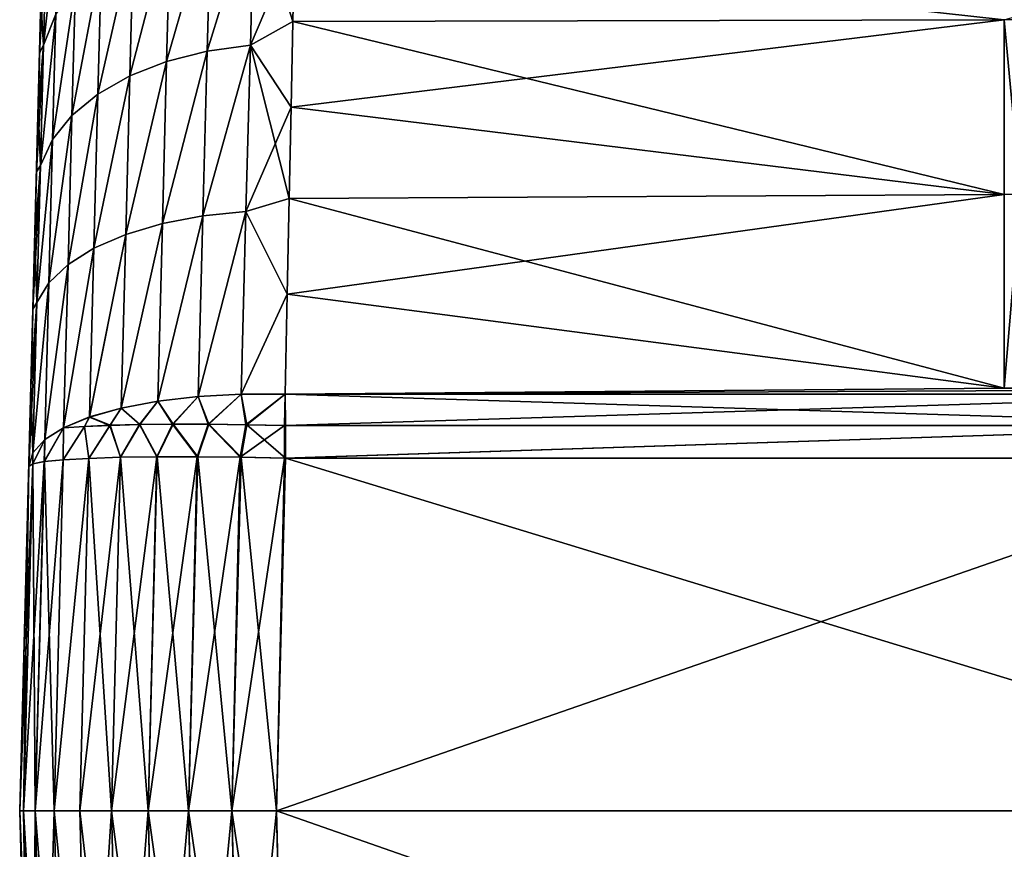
# Model space of a CAD drawing. Header units: millimetres. Extents: x -7.8 to 13, y -12 to 1.5.
# Tile 11 of 102: x -7.8 to -5.9, y -1.6 to 0. Entities that reach past the tile are written whole.
import ezdxf

# ---------------------------------------------------------------- set-up
doc = ezdxf.new("R2010")
doc.units = ezdxf.units.MM
doc.header["$LTSCALE"] = 65.185185
for name, color, linetype in [('115', 7, 'CONTINUOUS'), ('134', 7, 'CONTINUOUS'), ('30', 7, 'CONTINUOUS'), ('31', 7, 'CONTINUOUS'), ('34', 7, 'CONTINUOUS'), ('35', 7, 'CONTINUOUS'), ('36', 7, 'CONTINUOUS'), ('37', 7, 'CONTINUOUS'), ('40', 7, 'CONTINUOUS'), ('52', 7, 'CONTINUOUS'), ('53', 7, 'CONTINUOUS'), ('54', 7, 'CONTINUOUS'), ('55', 7, 'CONTINUOUS'), ('56', 7, 'CONTINUOUS'), ('57', 7, 'CONTINUOUS'), ('58', 7, 'CONTINUOUS'), ('59', 7, 'CONTINUOUS'), ('60', 7, 'CONTINUOUS')]:
    doc.layers.add(name, color=color, linetype=linetype)

msp = doc.modelspace()

# ---------------------------------------------------------------- linework, layer by layer
at = {"layer": '115', "linetype": 'Continuous'}
for points in [[(-5.8828, 0.0407, 1.8402), (-5.8828, -0.3, 2.0785), (-5.8516, -0.2988, 2.0806), (-5.8828, 0.0407, 1.8402)], [(-5.8828, -0.3, 2.0785), (-5.8828, -0.6767, 2.2544), (-5.8516, -0.2988, 2.0806), (-5.8828, -0.3, 2.0785)]]:
    msp.add_3dface(points, dxfattribs=at)
at = {"layer": '134', "linetype": 'Continuous'}
for points in [[(-5.8828, -0.3, -2.0785), (-5.8828, 0.0407, -1.8402), (-5.8516, -0.2988, -2.0806), (-5.8828, -0.3, -2.0785)], [(-5.8828, -0.6767, -2.2544), (-5.8828, -0.3, -2.0785), (-5.8516, -0.2988, -2.0806), (-5.8828, -0.6767, -2.2544)]]:
    msp.add_3dface(points, dxfattribs=at)
at = {"layer": '30', "linetype": 'Continuous'}
for points in [[(-5.0334, -1.5, -2.3), (-7.2822, -2.1869, -2.282), (-7.3002, -1.5, -2.3), (-5.0334, -1.5, -2.3)], [(-5.3382, -2.1869, -2.282), (-7.2822, -2.1869, -2.282), (-5.0334, -1.5, -2.3), (-5.3382, -2.1869, -2.282)]]:
    msp.add_3dface(points, dxfattribs=at)
at = {"layer": '31', "linetype": 'Continuous'}
for points in [[(-7.7924, -1.5001, -1.887), (-7.7824, -2.1706, -1.7826), (-7.8, -1.5, -1.8002), (-7.7924, -1.5001, -1.887)], [(-7.7699, -1.5, -1.9712), (-7.7521, -2.18, -1.9533), (-7.7924, -1.5001, -1.887), (-7.7699, -1.5, -1.9712)], [(-7.7747, -2.1756, -1.8693), (-7.7824, -2.1706, -1.7826), (-7.7924, -1.5001, -1.887), (-7.7747, -2.1756, -1.8693)], [(-7.7521, -2.18, -1.9533), (-7.7747, -2.1756, -1.8693), (-7.7924, -1.5001, -1.887), (-7.7521, -2.18, -1.9533)], [(-7.7152, -2.1836, -2.0322), (-7.7521, -2.18, -1.9533), (-7.7699, -1.5, -1.9712), (-7.7152, -2.1836, -2.0322)], [(-7.733, -1.5, -2.0501), (-7.7152, -2.1836, -2.0322), (-7.7699, -1.5, -1.9712), (-7.733, -1.5, -2.0501)], [(-7.6651, -2.1864, -2.1035), (-7.7152, -2.1836, -2.0322), (-7.733, -1.5, -2.0501), (-7.6651, -2.1864, -2.1035)], [(-7.6831, -1.5, -2.1215), (-7.6651, -2.1864, -2.1035), (-7.733, -1.5, -2.0501), (-7.6831, -1.5, -2.1215)], [(-7.6215, -1.5, -2.1831), (-7.6651, -2.1864, -2.1035), (-7.6831, -1.5, -2.1215), (-7.6215, -1.5, -2.1831)], [(-7.6034, -2.1884, -2.1651), (-7.6651, -2.1864, -2.1035), (-7.6215, -1.5, -2.1831), (-7.6034, -2.1884, -2.1651)], [(-7.5501, -1.5, -2.233), (-7.6034, -2.1884, -2.1651), (-7.6215, -1.5, -2.1831), (-7.5501, -1.5, -2.233)], [(-7.532, -2.1895, -2.215), (-7.6034, -2.1884, -2.1651), (-7.5501, -1.5, -2.233), (-7.532, -2.1895, -2.215)], [(-7.4712, -1.5, -2.2699), (-7.532, -2.1895, -2.215), (-7.5501, -1.5, -2.233), (-7.4712, -1.5, -2.2699)], [(-7.453, -2.1895, -2.2518), (-7.532, -2.1895, -2.215), (-7.4712, -1.5, -2.2699), (-7.453, -2.1895, -2.2518)], [(-7.387, -1.5001, -2.2924), (-7.453, -2.1895, -2.2518), (-7.4712, -1.5, -2.2699), (-7.387, -1.5001, -2.2924)], [(-7.3689, -2.1886, -2.2744), (-7.453, -2.1895, -2.2518), (-7.387, -1.5001, -2.2924), (-7.3689, -2.1886, -2.2744)], [(-7.3002, -1.5, -2.3), (-7.3689, -2.1886, -2.2744), (-7.387, -1.5001, -2.2924), (-7.3002, -1.5, -2.3)], [(-7.3002, -1.5, -2.3), (-7.2822, -2.1869, -2.282), (-7.3689, -2.1886, -2.2744), (-7.3002, -1.5, -2.3)]]:
    msp.add_3dface(points, dxfattribs=at)
at = {"layer": '34', "linetype": 'Continuous'}
for points in [[(-7.8, -1.5, -1.8002), (-7.7824, -2.1706, -1.7826), (-7.7783, -2.3286, -1.7147), (-7.8, -1.5, -1.8002)], [(-7.8, -1.5, -1.8002), (-7.7783, -2.3286, -1.7147), (-7.7744, -2.477, -1.6361), (-7.8, -1.5, -1.8002)], [(-7.8, -1.5, -1.8002), (-7.7744, -2.477, -1.6361), (-7.7708, -2.6157, -1.5468), (-7.8, -1.5, -1.8002)], [(-7.8, -1.5, -1.8002), (-7.7708, -2.6157, -1.5468), (-7.7674, -2.7447, -1.4468), (-7.8, -1.5, -1.8002)], [(-7.8, -1.5, -1.8002), (-7.7674, -2.7447, -1.4468), (-7.7643, -2.8651, -1.3347), (-7.8, -1.5, -1.8002)], [(-7.8, -1.5, -1.8002), (-7.7643, -2.8651, -1.3347), (-7.7613, -2.9764, -1.211), (-7.8, -1.5, -1.8002)], [(-7.8, -1.5, -1.8002), (-7.7613, -2.9764, -1.211), (-7.7587, -3.0768, -1.0786), (-7.8, -1.5, -1.8002)], [(-7.8, -1.5, -1.8002), (-7.7587, -3.0768, -1.0786), (-7.7564, -3.1641, -0.9403), (-7.8, -1.5, -1.8002)], [(-7.8, -1.5, -1.8002), (-7.7564, -3.1641, -0.9403), (-7.7545, -3.2384, -0.7952), (-7.8, -1.5, -1.8002)], [(-7.8, -1.5, -1.8002), (-7.7545, -3.2384, -0.7952), (-7.7528, -3.3007, -0.6421), (-7.8, -1.5, -1.8002)], [(-7.8, -1.5, -1.8002), (-7.7528, -3.3007, -0.6421), (-7.7516, -3.3499, -0.4845), (-7.8, -1.5, -1.8002)], [(-7.8, -1.5, -1.8002), (-7.7516, -3.3499, -0.4845), (-7.7506, -3.3849, -0.3258), (-7.8, -1.5, -1.8002)], [(-7.8, -1.5, -1.8002), (-7.7506, -3.3849, -0.3258), (-7.7501, -3.4056, -0.1646), (-7.8, -1.5, -1.8002)], [(-7.8, -1.5, -1.8002), (-7.7501, -3.4056, -0.1646), (-7.7499, -3.4125, 0), (-7.8, -1.5, -1.8002)], [(-7.8, -1.5, -1.8002), (-7.7499, -3.4125, 0), (-7.8, -1.5), (-7.8, -1.5, -1.8002)], [(-7.7499, -3.4125, 0), (-7.7501, -3.4056, 0.1646), (-7.8, -1.5), (-7.7499, -3.4125, 0)], [(-7.7501, -3.4056, 0.1646), (-7.7506, -3.3849, 0.3258), (-7.8, -1.5), (-7.7501, -3.4056, 0.1646)], [(-7.7506, -3.3849, 0.3258), (-7.7516, -3.3499, 0.4845), (-7.8, -1.5), (-7.7506, -3.3849, 0.3258)], [(-7.7516, -3.3499, 0.4845), (-7.7528, -3.3007, 0.6421), (-7.8, -1.5), (-7.7516, -3.3499, 0.4845)], [(-7.7528, -3.3007, 0.6421), (-7.7545, -3.2384, 0.7952), (-7.8, -1.5), (-7.7528, -3.3007, 0.6421)], [(-7.7545, -3.2384, 0.7952), (-7.7564, -3.1641, 0.9403), (-7.8, -1.5), (-7.7545, -3.2384, 0.7952)], [(-7.7564, -3.1641, 0.9403), (-7.7587, -3.0768, 1.0786), (-7.8, -1.5), (-7.7564, -3.1641, 0.9403)], [(-7.7587, -3.0768, 1.0786), (-7.7613, -2.9764, 1.211), (-7.8, -1.5), (-7.7587, -3.0768, 1.0786)], [(-7.7613, -2.9764, 1.211), (-7.7643, -2.8651, 1.3347), (-7.8, -1.5), (-7.7613, -2.9764, 1.211)], [(-7.7643, -2.8651, 1.3347), (-7.7674, -2.7447, 1.4468), (-7.8, -1.5), (-7.7643, -2.8651, 1.3347)], [(-7.7674, -2.7447, 1.4468), (-7.7708, -2.6157, 1.5468), (-7.8, -1.5), (-7.7674, -2.7447, 1.4468)], [(-7.7708, -2.6157, 1.5468), (-7.7744, -2.477, 1.6361), (-7.8, -1.5), (-7.7708, -2.6157, 1.5468)], [(-7.7744, -2.477, 1.6361), (-7.7783, -2.3286, 1.7147), (-7.8, -1.5), (-7.7744, -2.477, 1.6361)], [(-7.7783, -2.3286, 1.7147), (-7.7824, -2.1706, 1.7826), (-7.8, -1.5), (-7.7783, -2.3286, 1.7147)], [(-7.8, -1.5), (-7.7824, -2.1706, 1.7826), (-7.8, -1.5, 1.8002), (-7.8, -1.5)]]:
    msp.add_3dface(points, dxfattribs=at)
at = {"layer": '35', "linetype": 'Continuous'}
for points in [[(-7.8, -1.5), (-7.8, -1.5, 1.8002), (-7.7499, 0.4125, 0), (-7.8, -1.5)], [(-7.7501, 0.4056, -0.1646), (-7.8, -1.5), (-7.7499, 0.4125, 0), (-7.7501, 0.4056, -0.1646)], [(-7.7499, 0.4125, 0), (-7.8, -1.5, 1.8002), (-7.7501, 0.4056, 0.1646), (-7.7499, 0.4125, 0)], [(-7.7506, 0.3849, -0.3258), (-7.8, -1.5), (-7.7501, 0.4056, -0.1646), (-7.7506, 0.3849, -0.3258)], [(-7.7501, 0.4056, 0.1646), (-7.8, -1.5, 1.8002), (-7.7506, 0.3849, 0.3258), (-7.7501, 0.4056, 0.1646)], [(-7.7516, 0.3499, -0.4845), (-7.8, -1.5), (-7.7506, 0.3849, -0.3258), (-7.7516, 0.3499, -0.4845)], [(-7.7506, 0.3849, 0.3258), (-7.8, -1.5, 1.8002), (-7.7516, 0.3499, 0.4845), (-7.7506, 0.3849, 0.3258)], [(-7.7528, 0.3007, -0.6421), (-7.8, -1.5), (-7.7516, 0.3499, -0.4845), (-7.7528, 0.3007, -0.6421)], [(-7.7516, 0.3499, 0.4845), (-7.8, -1.5, 1.8002), (-7.7528, 0.3007, 0.6421), (-7.7516, 0.3499, 0.4845)], [(-7.7545, 0.2384, -0.7952), (-7.8, -1.5), (-7.7528, 0.3007, -0.6421), (-7.7545, 0.2384, -0.7952)], [(-7.7528, 0.3007, 0.6421), (-7.8, -1.5, 1.8002), (-7.7545, 0.2384, 0.7952), (-7.7528, 0.3007, 0.6421)], [(-7.7564, 0.1641, -0.9403), (-7.8, -1.5), (-7.7545, 0.2384, -0.7952), (-7.7564, 0.1641, -0.9403)], [(-7.7545, 0.2384, 0.7952), (-7.8, -1.5, 1.8002), (-7.7564, 0.1641, 0.9403), (-7.7545, 0.2384, 0.7952)], [(-7.7587, 0.0768, -1.0786), (-7.8, -1.5), (-7.7564, 0.1641, -0.9403), (-7.7587, 0.0768, -1.0786)], [(-7.7564, 0.1641, 0.9403), (-7.8, -1.5, 1.8002), (-7.7587, 0.0768, 1.0786), (-7.7564, 0.1641, 0.9403)], [(-7.7613, -0.0236, -1.211), (-7.8, -1.5), (-7.7587, 0.0768, -1.0786), (-7.7613, -0.0236, -1.211)], [(-7.7587, 0.0768, 1.0786), (-7.8, -1.5, 1.8002), (-7.7613, -0.0236, 1.211), (-7.7587, 0.0768, 1.0786)], [(-7.7643, -0.1349, -1.3347), (-7.8, -1.5), (-7.7613, -0.0236, -1.211), (-7.7643, -0.1349, -1.3347)], [(-7.7613, -0.0236, 1.211), (-7.8, -1.5, 1.8002), (-7.7643, -0.1349, 1.3347), (-7.7613, -0.0236, 1.211)], [(-7.7674, -0.2553, -1.4468), (-7.8, -1.5), (-7.7643, -0.1349, -1.3347), (-7.7674, -0.2553, -1.4468)], [(-7.7643, -0.1349, 1.3347), (-7.8, -1.5, 1.8002), (-7.7674, -0.2553, 1.4468), (-7.7643, -0.1349, 1.3347)], [(-7.7708, -0.3843, -1.5468), (-7.8, -1.5), (-7.7674, -0.2553, -1.4468), (-7.7708, -0.3843, -1.5468)], [(-7.7674, -0.2553, 1.4468), (-7.8, -1.5, 1.8002), (-7.7708, -0.3843, 1.5468), (-7.7674, -0.2553, 1.4468)], [(-7.7744, -0.523, -1.6361), (-7.8, -1.5), (-7.7708, -0.3843, -1.5468), (-7.7744, -0.523, -1.6361)], [(-7.7708, -0.3843, 1.5468), (-7.8, -1.5, 1.8002), (-7.7744, -0.523, 1.636), (-7.7708, -0.3843, 1.5468)], [(-7.7783, -0.6714, -1.7147), (-7.8, -1.5), (-7.7744, -0.523, -1.6361), (-7.7783, -0.6714, -1.7147)], [(-7.7744, -0.523, 1.636), (-7.8, -1.5, 1.8002), (-7.7783, -0.6714, 1.7146), (-7.7744, -0.523, 1.636)], [(-7.7824, -0.8294, -1.7826), (-7.8, -1.5), (-7.7783, -0.6714, -1.7147), (-7.7824, -0.8294, -1.7826)], [(-7.7783, -0.6714, 1.7146), (-7.8, -1.5, 1.8002), (-7.7824, -0.8294, 1.7826), (-7.7783, -0.6714, 1.7146)], [(-7.8, -1.5, -1.8002), (-7.8, -1.5), (-7.7824, -0.8294, -1.7826), (-7.8, -1.5, -1.8002)]]:
    msp.add_3dface(points, dxfattribs=at)
at = {"layer": '36', "linetype": 'Continuous'}
for points in [[(-7.7924, -1.5001, -1.887), (-7.8, -1.5, -1.8002), (-7.7747, -0.8244, -1.8695), (-7.7924, -1.5001, -1.887)], [(-7.8, -1.5, -1.8002), (-7.7824, -0.8294, -1.7826), (-7.7747, -0.8244, -1.8695), (-7.8, -1.5, -1.8002)], [(-7.7699, -1.5, -1.9712), (-7.7924, -1.5001, -1.887), (-7.7747, -0.8244, -1.8695), (-7.7699, -1.5, -1.9712)], [(-7.752, -0.82, -1.9536), (-7.7699, -1.5, -1.9712), (-7.7747, -0.8244, -1.8695), (-7.752, -0.82, -1.9536)], [(-7.733, -1.5, -2.0501), (-7.7699, -1.5, -1.9712), (-7.752, -0.82, -1.9536), (-7.733, -1.5, -2.0501)], [(-7.7151, -0.8164, -2.0323), (-7.733, -1.5, -2.0501), (-7.752, -0.82, -1.9536), (-7.7151, -0.8164, -2.0323)], [(-7.6831, -1.5, -2.1215), (-7.733, -1.5, -2.0501), (-7.6651, -0.8136, -2.1035), (-7.6831, -1.5, -2.1215)], [(-7.6651, -0.8136, -2.1035), (-7.733, -1.5, -2.0501), (-7.7151, -0.8164, -2.0323), (-7.6651, -0.8136, -2.1035)], [(-7.6215, -1.5, -2.1831), (-7.6831, -1.5, -2.1215), (-7.6038, -0.8116, -2.1648), (-7.6215, -1.5, -2.1831)], [(-7.6038, -0.8116, -2.1648), (-7.6831, -1.5, -2.1215), (-7.6651, -0.8136, -2.1035), (-7.6038, -0.8116, -2.1648)], [(-7.5501, -1.5, -2.233), (-7.6215, -1.5, -2.1831), (-7.5327, -0.8105, -2.2146), (-7.5501, -1.5, -2.233)], [(-7.5327, -0.8105, -2.2146), (-7.6215, -1.5, -2.1831), (-7.6038, -0.8116, -2.1648), (-7.5327, -0.8105, -2.2146)], [(-7.4712, -1.5, -2.2699), (-7.5501, -1.5, -2.233), (-7.4542, -0.8105, -2.2514), (-7.4712, -1.5, -2.2699)], [(-7.4542, -0.8105, -2.2514), (-7.5501, -1.5, -2.233), (-7.5327, -0.8105, -2.2146), (-7.4542, -0.8105, -2.2514)], [(-7.3705, -0.8113, -2.2741), (-7.4712, -1.5, -2.2699), (-7.4542, -0.8105, -2.2514), (-7.3705, -0.8113, -2.2741)], [(-7.387, -1.5001, -2.2924), (-7.4712, -1.5, -2.2699), (-7.3705, -0.8113, -2.2741), (-7.387, -1.5001, -2.2924)], [(-7.2842, -0.8131, -2.282), (-7.387, -1.5001, -2.2924), (-7.3705, -0.8113, -2.2741), (-7.2842, -0.8131, -2.282)], [(-7.3002, -1.5, -2.3), (-7.387, -1.5001, -2.2924), (-7.2842, -0.8131, -2.282), (-7.3002, -1.5, -2.3)]]:
    msp.add_3dface(points, dxfattribs=at)
at = {"layer": '37', "linetype": 'Continuous'}
for points in [[(-5.0334, -1.5, -2.3), (-7.3002, -1.5, -2.3), (-5.3228, -0.8131, -2.282), (-5.0334, -1.5, -2.3)], [(-7.3002, -1.5, -2.3), (-7.2842, -0.8131, -2.282), (-5.3228, -0.8131, -2.282), (-7.3002, -1.5, -2.3)]]:
    msp.add_3dface(points, dxfattribs=at)
at = {"layer": '40', "linetype": 'Continuous'}
for points in [[(-7.2648, 0.1927, 1.7014), (-5.8828, 0.0407, 1.8402), (-4.863, 0.3372, 1.5443), (-7.2648, 0.1927, 1.7014)], [(-7.268, 0.0374, 1.8429), (-5.8828, 0.0407, 1.8402), (-7.2648, 0.1927, 1.7014), (-7.268, 0.0374, 1.8429)], [(-7.268, 0.0374, -1.8429), (-7.2648, 0.1927, -1.7014), (-5.8828, 0.0407, -1.8402), (-7.268, 0.0374, -1.8429)], [(-5.8828, 0.0407, -1.8402), (-7.2648, 0.1927, -1.7014), (-4.863, 0.0407, -1.8402), (-5.8828, 0.0407, -1.8402)], [(-5.8828, -0.3, 2.0785), (-5.8828, 0.0407, 1.8402), (-7.2714, -0.1297, 1.9703), (-5.8828, -0.3, 2.0785)], [(-7.2714, -0.1297, 1.9703), (-5.8828, 0.0407, 1.8402), (-7.268, 0.0374, 1.8429), (-7.2714, -0.1297, 1.9703)], [(-5.8828, -0.3, -2.0785), (-7.268, 0.0374, -1.8429), (-5.8828, 0.0407, -1.8402), (-5.8828, -0.3, -2.0785)], [(-7.2714, -0.1297, -1.9703), (-7.268, 0.0374, -1.8429), (-5.8828, -0.3, -2.0785), (-7.2714, -0.1297, -1.9703)], [(-7.275, -0.3072, 2.0826), (-5.8828, -0.3, 2.0785), (-7.2714, -0.1297, 1.9703), (-7.275, -0.3072, 2.0826)], [(-7.275, -0.3072, -2.0826), (-7.2714, -0.1297, -1.9703), (-5.8828, -0.3, -2.0785), (-7.275, -0.3072, -2.0826)], [(-5.8828, -0.6767, 2.2544), (-5.8828, -0.3, 2.0785), (-7.2789, -0.4939, 2.1789), (-5.8828, -0.6767, 2.2544)], [(-7.2789, -0.4939, 2.1789), (-5.8828, -0.3, 2.0785), (-7.275, -0.3072, 2.0826), (-7.2789, -0.4939, 2.1789)], [(-5.8828, -0.6767, -2.2544), (-7.275, -0.3072, -2.0826), (-5.8828, -0.3, -2.0785), (-5.8828, -0.6767, -2.2544)], [(-7.2789, -0.4939, -2.1789), (-7.275, -0.3072, -2.0826), (-5.8828, -0.6767, -2.2544), (-7.2789, -0.4939, -2.1789)], [(-7.283, -0.6883, -2.2586), (-7.2789, -0.4939, -2.1789), (-5.8828, -0.6767, -2.2544), (-7.283, -0.6883, -2.2586)], [(-7.283, -0.6883, 2.2586), (-5.8828, -0.6767, 2.2544), (-7.2789, -0.4939, 2.1789), (-7.283, -0.6883, 2.2586)], [(-5.3243, -0.6883, -2.2586), (-7.283, -0.6883, -2.2586), (-5.8828, -0.6767, -2.2544), (-5.3243, -0.6883, -2.2586)], [(-4.863, -0.6767, 2.2544), (-5.8828, -0.6767, 2.2544), (-7.283, -0.6883, 2.2586), (-4.863, -0.6767, 2.2544)], [(-5.3243, -0.6883, 2.2586), (-4.863, -0.6767, 2.2544), (-7.283, -0.6883, 2.2586), (-5.3243, -0.6883, 2.2586)]]:
    msp.add_3dface(points, dxfattribs=at)
at = {"layer": '52', "linetype": 'Continuous'}
for points in [[(-7.8, -1.5, 1.8002), (-7.7824, -2.1706, 1.7826), (-7.7747, -2.1756, 1.8695), (-7.8, -1.5, 1.8002)], [(-7.8, -1.5, 1.8002), (-7.7747, -2.1756, 1.8695), (-7.7924, -1.5001, 1.887), (-7.8, -1.5, 1.8002)], [(-7.7924, -1.5001, 1.887), (-7.7747, -2.1756, 1.8695), (-7.7699, -1.5, 1.9712), (-7.7924, -1.5001, 1.887)], [(-7.7747, -2.1756, 1.8695), (-7.752, -2.18, 1.9536), (-7.7699, -1.5, 1.9712), (-7.7747, -2.1756, 1.8695)], [(-7.7699, -1.5, 1.9712), (-7.752, -2.18, 1.9536), (-7.733, -1.5, 2.0501), (-7.7699, -1.5, 1.9712)], [(-7.752, -2.18, 1.9536), (-7.7151, -2.1836, 2.0323), (-7.733, -1.5, 2.0501), (-7.752, -2.18, 1.9536)], [(-7.7151, -2.1836, 2.0323), (-7.6651, -2.1864, 2.1035), (-7.733, -1.5, 2.0501), (-7.7151, -2.1836, 2.0323)], [(-7.733, -1.5, 2.0501), (-7.6651, -2.1864, 2.1035), (-7.6831, -1.5, 2.1215), (-7.733, -1.5, 2.0501)], [(-7.6651, -2.1864, 2.1035), (-7.6038, -2.1884, 2.1648), (-7.6831, -1.5, 2.1215), (-7.6651, -2.1864, 2.1035)], [(-7.6831, -1.5, 2.1215), (-7.6038, -2.1884, 2.1648), (-7.6215, -1.5, 2.1831), (-7.6831, -1.5, 2.1215)], [(-7.6038, -2.1884, 2.1648), (-7.5327, -2.1895, 2.2146), (-7.6215, -1.5, 2.1831), (-7.6038, -2.1884, 2.1648)], [(-7.6215, -1.5, 2.1831), (-7.5327, -2.1895, 2.2146), (-7.5501, -1.5, 2.233), (-7.6215, -1.5, 2.1831)], [(-7.5327, -2.1895, 2.2146), (-7.4542, -2.1895, 2.2514), (-7.5501, -1.5, 2.233), (-7.5327, -2.1895, 2.2146)], [(-7.5501, -1.5, 2.233), (-7.4542, -2.1895, 2.2514), (-7.4712, -1.5, 2.2699), (-7.5501, -1.5, 2.233)], [(-7.4542, -2.1895, 2.2514), (-7.3705, -2.1887, 2.2741), (-7.4712, -1.5, 2.2699), (-7.4542, -2.1895, 2.2514)], [(-7.4712, -1.5, 2.2699), (-7.3705, -2.1887, 2.2741), (-7.387, -1.5001, 2.2924), (-7.4712, -1.5, 2.2699)], [(-7.387, -1.5001, 2.2924), (-7.2842, -2.1869, 2.282), (-7.3002, -1.5, 2.3), (-7.387, -1.5001, 2.2924)], [(-7.3705, -2.1887, 2.2741), (-7.2842, -2.1869, 2.282), (-7.387, -1.5001, 2.2924), (-7.3705, -2.1887, 2.2741)]]:
    msp.add_3dface(points, dxfattribs=at)
at = {"layer": '53', "linetype": 'Continuous'}
for points in [[(-7.2842, -2.1869, 2.282), (-5.3371, -2.1869, 2.282), (-7.3002, -1.5, 2.3), (-7.2842, -2.1869, 2.282)], [(-7.3002, -1.5, 2.3), (-5.3371, -2.1869, 2.282), (-5.0334, -1.5, 2.3), (-7.3002, -1.5, 2.3)]]:
    msp.add_3dface(points, dxfattribs=at)
at = {"layer": '54', "linetype": 'Continuous'}
for points in [[(-7.3002, -1.5, 2.3), (-5.0334, -1.5, 2.3), (-7.2822, -0.8131, 2.282), (-7.3002, -1.5, 2.3)], [(-7.2822, -0.8131, 2.282), (-5.0334, -1.5, 2.3), (-5.3243, -0.8131, 2.282), (-7.2822, -0.8131, 2.282)]]:
    msp.add_3dface(points, dxfattribs=at)
at = {"layer": '55', "linetype": 'Continuous'}
for points in [[(-7.7924, -1.5001, 1.887), (-7.7699, -1.5, 1.9712), (-7.7521, -0.82, 1.9533), (-7.7924, -1.5001, 1.887)], [(-7.7747, -0.8244, 1.8693), (-7.7924, -1.5001, 1.887), (-7.7521, -0.82, 1.9533), (-7.7747, -0.8244, 1.8693)], [(-7.7824, -0.8294, 1.7826), (-7.7924, -1.5001, 1.887), (-7.7747, -0.8244, 1.8693), (-7.7824, -0.8294, 1.7826)], [(-7.7699, -1.5, 1.9712), (-7.733, -1.5, 2.0501), (-7.7152, -0.8164, 2.0322), (-7.7699, -1.5, 1.9712)], [(-7.7521, -0.82, 1.9533), (-7.7699, -1.5, 1.9712), (-7.7152, -0.8164, 2.0322), (-7.7521, -0.82, 1.9533)], [(-7.733, -1.5, 2.0501), (-7.6831, -1.5, 2.1215), (-7.6651, -0.8136, 2.1035), (-7.733, -1.5, 2.0501)], [(-7.7152, -0.8164, 2.0322), (-7.733, -1.5, 2.0501), (-7.6651, -0.8136, 2.1035), (-7.7152, -0.8164, 2.0322)], [(-7.6831, -1.5, 2.1215), (-7.6215, -1.5, 2.1831), (-7.6651, -0.8136, 2.1035), (-7.6831, -1.5, 2.1215)], [(-7.6651, -0.8136, 2.1035), (-7.6215, -1.5, 2.1831), (-7.6034, -0.8116, 2.1651), (-7.6651, -0.8136, 2.1035)], [(-7.6215, -1.5, 2.1831), (-7.5501, -1.5, 2.233), (-7.6034, -0.8116, 2.1651), (-7.6215, -1.5, 2.1831)], [(-7.6034, -0.8116, 2.1651), (-7.5501, -1.5, 2.233), (-7.532, -0.8105, 2.215), (-7.6034, -0.8116, 2.1651)], [(-7.5501, -1.5, 2.233), (-7.4712, -1.5, 2.2699), (-7.532, -0.8105, 2.215), (-7.5501, -1.5, 2.233)], [(-7.532, -0.8105, 2.215), (-7.4712, -1.5, 2.2699), (-7.453, -0.8105, 2.2518), (-7.532, -0.8105, 2.215)], [(-7.4712, -1.5, 2.2699), (-7.387, -1.5001, 2.2924), (-7.453, -0.8105, 2.2518), (-7.4712, -1.5, 2.2699)], [(-7.453, -0.8105, 2.2518), (-7.387, -1.5001, 2.2924), (-7.3689, -0.8114, 2.2744), (-7.453, -0.8105, 2.2518)], [(-7.387, -1.5001, 2.2924), (-7.3002, -1.5, 2.3), (-7.3689, -0.8114, 2.2744), (-7.387, -1.5001, 2.2924)], [(-7.3002, -1.5, 2.3), (-7.2822, -0.8131, 2.282), (-7.3689, -0.8114, 2.2744), (-7.3002, -1.5, 2.3)], [(-7.7824, -0.8294, 1.7826), (-7.8, -1.5, 1.8002), (-7.7924, -1.5001, 1.887), (-7.7824, -0.8294, 1.7826)]]:
    msp.add_3dface(points, dxfattribs=at)
at = {"layer": '56', "linetype": 'Continuous'}
for points in [[(-7.4525, -0.6933, 2.2289), (-7.4314, -0.7473, 2.2517), (-7.3687, -0.6885, 2.2508), (-7.4525, -0.6933, 2.2289)], [(-7.4314, -0.7473, 2.2517), (-7.3579, -0.7482, 2.2691), (-7.3687, -0.6885, 2.2508), (-7.4314, -0.7473, 2.2517)], [(-7.3579, -0.7482, 2.2691), (-7.283, -0.6883, 2.2586), (-7.3687, -0.6885, 2.2508), (-7.3579, -0.7482, 2.2691)], [(-7.2826, -0.7498, 2.2753), (-7.283, -0.6883, 2.2586), (-7.3579, -0.7482, 2.2691), (-7.2826, -0.7498, 2.2753)], [(-7.6024, -0.7159, 2.1457), (-7.5659, -0.7479, 2.1846), (-7.5312, -0.7025, 2.1935), (-7.6024, -0.7159, 2.1457)], [(-7.5659, -0.7479, 2.1846), (-7.5013, -0.7472, 2.2233), (-7.5312, -0.7025, 2.1935), (-7.5659, -0.7479, 2.1846)], [(-7.5312, -0.7025, 2.1935), (-7.5013, -0.7472, 2.2233), (-7.4525, -0.6933, 2.2289), (-7.5312, -0.7025, 2.1935)], [(-7.5013, -0.7472, 2.2233), (-7.4314, -0.7473, 2.2517), (-7.4525, -0.6933, 2.2289), (-7.5013, -0.7472, 2.2233)], [(-7.664, -0.733, 2.087), (-7.6239, -0.7492, 2.1368), (-7.6024, -0.7159, 2.1457), (-7.664, -0.733, 2.087)], [(-7.6239, -0.7492, 2.1368), (-7.5659, -0.7479, 2.1846), (-7.6024, -0.7159, 2.1457), (-7.6239, -0.7492, 2.1368)], [(-7.7148, -0.754, 2.0181), (-7.6739, -0.7513, 2.0808), (-7.664, -0.733, 2.087), (-7.7148, -0.754, 2.0181)], [(-7.6739, -0.7513, 2.0808), (-7.6239, -0.7492, 2.1368), (-7.664, -0.733, 2.087), (-7.6739, -0.7513, 2.0808)], [(-7.532, -0.8105, 2.215), (-7.5013, -0.7472, 2.2233), (-7.5659, -0.7479, 2.1846), (-7.532, -0.8105, 2.215)], [(-7.532, -0.8105, 2.215), (-7.453, -0.8105, 2.2518), (-7.5013, -0.7472, 2.2233), (-7.532, -0.8105, 2.215)], [(-7.453, -0.8105, 2.2518), (-7.4314, -0.7473, 2.2517), (-7.5013, -0.7472, 2.2233), (-7.453, -0.8105, 2.2518)], [(-7.453, -0.8105, 2.2518), (-7.3689, -0.8114, 2.2744), (-7.4314, -0.7473, 2.2517), (-7.453, -0.8105, 2.2518)], [(-7.3689, -0.8114, 2.2744), (-7.3579, -0.7482, 2.2691), (-7.4314, -0.7473, 2.2517), (-7.3689, -0.8114, 2.2744)], [(-7.7521, -0.82, 1.9533), (-7.7152, -0.8164, 2.0322), (-7.7148, -0.754, 2.0181), (-7.7521, -0.82, 1.9533)], [(-7.7521, -0.82, 1.9533), (-7.7148, -0.754, 2.0181), (-7.7512, -0.7771, 1.9443), (-7.7521, -0.82, 1.9533)], [(-7.7152, -0.8164, 2.0322), (-7.6651, -0.8136, 2.1035), (-7.6739, -0.7513, 2.0808), (-7.7152, -0.8164, 2.0322)], [(-7.7152, -0.8164, 2.0322), (-7.6739, -0.7513, 2.0808), (-7.7148, -0.754, 2.0181), (-7.7152, -0.8164, 2.0322)], [(-7.6651, -0.8136, 2.1035), (-7.6239, -0.7492, 2.1368), (-7.6739, -0.7513, 2.0808), (-7.6651, -0.8136, 2.1035)], [(-7.6651, -0.8136, 2.1035), (-7.6034, -0.8116, 2.1651), (-7.6239, -0.7492, 2.1368), (-7.6651, -0.8136, 2.1035)], [(-7.6034, -0.8116, 2.1651), (-7.5659, -0.7479, 2.1846), (-7.6239, -0.7492, 2.1368), (-7.6034, -0.8116, 2.1651)], [(-7.6034, -0.8116, 2.1651), (-7.532, -0.8105, 2.215), (-7.5659, -0.7479, 2.1846), (-7.6034, -0.8116, 2.1651)], [(-7.3689, -0.8114, 2.2744), (-7.2822, -0.8131, 2.282), (-7.3579, -0.7482, 2.2691), (-7.3689, -0.8114, 2.2744)], [(-7.2822, -0.8131, 2.282), (-7.2826, -0.7498, 2.2753), (-7.3579, -0.7482, 2.2691), (-7.2822, -0.8131, 2.282)], [(-7.7747, -0.8244, 1.8693), (-7.7521, -0.82, 1.9533), (-7.7512, -0.7771, 1.9443), (-7.7747, -0.8244, 1.8693)], [(-7.7747, -0.8244, 1.8693), (-7.7512, -0.7771, 1.9443), (-7.7742, -0.8027, 1.8646), (-7.7747, -0.8244, 1.8693)], [(-7.7824, -0.8294, 1.7826), (-7.7747, -0.8244, 1.8693), (-7.7742, -0.8027, 1.8646), (-7.7824, -0.8294, 1.7826)]]:
    msp.add_3dface(points, dxfattribs=at)
at = {"layer": '57', "linetype": 'Continuous'}
for points in [[(-7.3509, -0.0088, 1.8719), (-7.3435, 0.2759, 1.6048), (-7.4349, -0.0204, 1.8535), (-7.3509, -0.0088, 1.8719)], [(-7.4349, -0.0204, 1.8535), (-7.3435, 0.2759, 1.6048), (-7.4275, 0.2614, 1.5889), (-7.4349, -0.0204, 1.8535)], [(-7.3435, 0.2759, -1.6048), (-7.3509, -0.0088, -1.8719), (-7.4349, -0.0204, -1.8535), (-7.3435, 0.2759, -1.6048)], [(-7.4275, 0.2614, -1.5889), (-7.3435, 0.2759, -1.6048), (-7.4349, -0.0204, -1.8535), (-7.4275, 0.2614, -1.5889)], [(-7.3509, -0.0088, 1.8719), (-7.2648, 0.1927, 1.7014), (-7.3435, 0.2759, 1.6048), (-7.3509, -0.0088, 1.8719)], [(-7.3435, 0.2759, -1.6048), (-7.268, 0.0374, -1.8429), (-7.3509, -0.0088, -1.8719), (-7.3435, 0.2759, -1.6048)], [(-7.2648, 0.1927, -1.7014), (-7.268, 0.0374, -1.8429), (-7.3435, 0.2759, -1.6048), (-7.2648, 0.1927, -1.7014)], [(-7.7295, 0.0517, 1.3841), (-7.7242, 0.2556, 1.1164), (-7.7535, -0.0089, 1.3268), (-7.7295, 0.0517, 1.3841)], [(-7.7535, -0.0089, 1.3268), (-7.7242, 0.2556, 1.1164), (-7.7483, 0.1863, 1.0701), (-7.7535, -0.0089, 1.3268)], [(-7.7242, 0.2556, -1.1164), (-7.7295, 0.0517, -1.3841), (-7.7535, -0.0089, -1.3268), (-7.7242, 0.2556, -1.1164)], [(-7.7483, 0.1863, -1.0701), (-7.7242, 0.2556, -1.1164), (-7.7535, -0.0089, -1.3268), (-7.7483, 0.1863, -1.0701)], [(-7.4349, -0.0204, 1.8535), (-7.4275, 0.2614, 1.5889), (-7.5139, -0.0407, 1.8239), (-7.4349, -0.0204, 1.8535)], [(-7.5139, -0.0407, 1.8239), (-7.4275, 0.2614, 1.5889), (-7.5066, 0.2365, 1.5635), (-7.5139, -0.0407, 1.8239)], [(-7.4275, 0.2614, -1.5889), (-7.4349, -0.0204, -1.8535), (-7.5139, -0.0407, -1.8239), (-7.4275, 0.2614, -1.5889)], [(-7.5066, 0.2365, -1.5635), (-7.4275, 0.2614, -1.5889), (-7.5139, -0.0407, -1.8239), (-7.5066, 0.2365, -1.5635)], [(-7.5139, -0.0407, 1.8239), (-7.5066, 0.2365, 1.5635), (-7.5855, -0.0689, 1.7839), (-7.5139, -0.0407, 1.8239)], [(-7.5855, -0.0689, 1.7839), (-7.5066, 0.2365, 1.5635), (-7.5784, 0.2019, 1.529), (-7.5855, -0.0689, 1.7839)], [(-7.5066, 0.2365, -1.5635), (-7.5139, -0.0407, -1.8239), (-7.5855, -0.0689, -1.7839), (-7.5066, 0.2365, -1.5635)], [(-7.5784, 0.2019, -1.529), (-7.5066, 0.2365, -1.5635), (-7.5855, -0.0689, -1.7839), (-7.5784, 0.2019, -1.529)], [(-7.5855, -0.0689, 1.7839), (-7.5784, 0.2019, 1.529), (-7.6476, -0.1044, 1.7347), (-7.5855, -0.0689, 1.7839)], [(-7.6476, -0.1044, 1.7347), (-7.5784, 0.2019, 1.529), (-7.6407, 0.1588, 1.4868), (-7.6476, -0.1044, 1.7347)], [(-7.5784, 0.2019, -1.529), (-7.5855, -0.0689, -1.7839), (-7.6476, -0.1044, -1.7347), (-7.5784, 0.2019, -1.529)], [(-7.6407, 0.1588, -1.4868), (-7.5784, 0.2019, -1.529), (-7.6476, -0.1044, -1.7347), (-7.6407, 0.1588, -1.4868)], [(-7.268, 0.0374, 1.8429), (-7.2648, 0.1927, 1.7014), (-7.3509, -0.0088, 1.8719), (-7.268, 0.0374, 1.8429)], [(-7.7587, 0.0768, 1.0786), (-7.7613, -0.0236, 1.211), (-7.7483, 0.1863, 1.0701), (-7.7587, 0.0768, 1.0786)], [(-7.7613, -0.0236, 1.211), (-7.7535, -0.0089, 1.3268), (-7.7483, 0.1863, 1.0701), (-7.7613, -0.0236, 1.211)], [(-7.7587, 0.0768, -1.0786), (-7.7483, 0.1863, -1.0701), (-7.7535, -0.0089, -1.3268), (-7.7587, 0.0768, -1.0786)], [(-7.6476, -0.1044, 1.7347), (-7.6407, 0.1588, 1.4868), (-7.6982, -0.1461, 1.6779), (-7.6476, -0.1044, 1.7347)], [(-7.6982, -0.1461, 1.6779), (-7.6407, 0.1588, 1.4868), (-7.6916, 0.1082, 1.4379), (-7.6982, -0.1461, 1.6779)], [(-7.6407, 0.1588, -1.4868), (-7.6476, -0.1044, -1.7347), (-7.6982, -0.1461, -1.6779), (-7.6407, 0.1588, -1.4868)], [(-7.6916, 0.1082, -1.4379), (-7.6407, 0.1588, -1.4868), (-7.6982, -0.1461, -1.6779), (-7.6916, 0.1082, -1.4379)], [(-7.6982, -0.1461, 1.6779), (-7.6916, 0.1082, 1.4379), (-7.7359, -0.1928, 1.6152), (-7.6982, -0.1461, 1.6779)], [(-7.7359, -0.1928, 1.6152), (-7.6916, 0.1082, 1.4379), (-7.7295, 0.0517, 1.3841), (-7.7359, -0.1928, 1.6152)], [(-7.6916, 0.1082, -1.4379), (-7.6982, -0.1461, -1.6779), (-7.7359, -0.1928, -1.6152), (-7.6916, 0.1082, -1.4379)], [(-7.7295, 0.0517, -1.3841), (-7.6916, 0.1082, -1.4379), (-7.7359, -0.1928, -1.6152), (-7.7295, 0.0517, -1.3841)], [(-7.7613, -0.0236, -1.211), (-7.7587, 0.0768, -1.0786), (-7.7535, -0.0089, -1.3268), (-7.7613, -0.0236, -1.211)], [(-7.7359, -0.1928, 1.6152), (-7.7295, 0.0517, 1.3841), (-7.7596, -0.243, 1.5485), (-7.7359, -0.1928, 1.6152)], [(-7.7596, -0.243, 1.5485), (-7.7295, 0.0517, 1.3841), (-7.7535, -0.0089, 1.3268), (-7.7596, -0.243, 1.5485)], [(-7.7295, 0.0517, -1.3841), (-7.7359, -0.1928, -1.6152), (-7.7596, -0.243, -1.5485), (-7.7295, 0.0517, -1.3841)], [(-7.7535, -0.0089, -1.3268), (-7.7295, 0.0517, -1.3841), (-7.7596, -0.243, -1.5485), (-7.7535, -0.0089, -1.3268)], [(-7.2714, -0.1297, 1.9703), (-7.268, 0.0374, 1.8429), (-7.3509, -0.0088, 1.8719), (-7.2714, -0.1297, 1.9703)], [(-7.268, 0.0374, -1.8429), (-7.2714, -0.1297, -1.9703), (-7.3509, -0.0088, -1.8719), (-7.268, 0.0374, -1.8429)], [(-7.7643, -0.1349, 1.3347), (-7.7674, -0.2553, 1.4468), (-7.7535, -0.0089, 1.3268), (-7.7643, -0.1349, 1.3347)], [(-7.7674, -0.2553, 1.4468), (-7.7596, -0.243, 1.5485), (-7.7535, -0.0089, 1.3268), (-7.7674, -0.2553, 1.4468)], [(-7.7643, -0.1349, -1.3347), (-7.7613, -0.0236, -1.211), (-7.7535, -0.0089, -1.3268), (-7.7643, -0.1349, -1.3347)], [(-7.7643, -0.1349, -1.3347), (-7.7535, -0.0089, -1.3268), (-7.7596, -0.243, -1.5485), (-7.7643, -0.1349, -1.3347)], [(-7.7613, -0.0236, 1.211), (-7.7643, -0.1349, 1.3347), (-7.7535, -0.0089, 1.3268), (-7.7613, -0.0236, 1.211)], [(-7.3594, -0.3331, 2.0892), (-7.3509, -0.0088, 1.8719), (-7.4433, -0.3415, 2.0688), (-7.3594, -0.3331, 2.0892)], [(-7.4433, -0.3415, 2.0688), (-7.3509, -0.0088, 1.8719), (-7.4349, -0.0204, 1.8535), (-7.4433, -0.3415, 2.0688)], [(-7.3509, -0.0088, -1.8719), (-7.3594, -0.3331, -2.0892), (-7.4433, -0.3415, -2.0688), (-7.3509, -0.0088, -1.8719)], [(-7.4349, -0.0204, -1.8535), (-7.3509, -0.0088, -1.8719), (-7.4433, -0.3415, -2.0688), (-7.4349, -0.0204, -1.8535)], [(-7.3594, -0.3331, 2.0892), (-7.2714, -0.1297, 1.9703), (-7.3509, -0.0088, 1.8719), (-7.3594, -0.3331, 2.0892)], [(-7.3509, -0.0088, -1.8719), (-7.275, -0.3072, -2.0826), (-7.3594, -0.3331, -2.0892), (-7.3509, -0.0088, -1.8719)], [(-7.2714, -0.1297, -1.9703), (-7.275, -0.3072, -2.0826), (-7.3509, -0.0088, -1.8719), (-7.2714, -0.1297, -1.9703)], [(-7.4433, -0.3415, 2.0688), (-7.4349, -0.0204, 1.8535), (-7.5222, -0.3565, 2.0358), (-7.4433, -0.3415, 2.0688)], [(-7.5222, -0.3565, 2.0358), (-7.4349, -0.0204, 1.8535), (-7.5139, -0.0407, 1.8239), (-7.5222, -0.3565, 2.0358)], [(-7.4349, -0.0204, -1.8535), (-7.4433, -0.3415, -2.0688), (-7.5222, -0.3565, -2.0358), (-7.4349, -0.0204, -1.8535)], [(-7.5139, -0.0407, -1.8239), (-7.4349, -0.0204, -1.8535), (-7.5222, -0.3565, -2.0358), (-7.5139, -0.0407, -1.8239)], [(-7.5222, -0.3565, 2.0358), (-7.5139, -0.0407, 1.8239), (-7.5936, -0.3776, 1.9913), (-7.5222, -0.3565, 2.0358)], [(-7.5936, -0.3776, 1.9913), (-7.5139, -0.0407, 1.8239), (-7.5855, -0.0689, 1.7839), (-7.5936, -0.3776, 1.9913)], [(-7.5139, -0.0407, -1.8239), (-7.5222, -0.3565, -2.0358), (-7.5936, -0.3776, -1.9913), (-7.5139, -0.0407, -1.8239)], [(-7.5855, -0.0689, -1.7839), (-7.5139, -0.0407, -1.8239), (-7.5936, -0.3776, -1.9913), (-7.5855, -0.0689, -1.7839)], [(-7.5936, -0.3776, 1.9913), (-7.5855, -0.0689, 1.7839), (-7.6554, -0.4043, 1.9365), (-7.5936, -0.3776, 1.9913)], [(-7.6554, -0.4043, 1.9365), (-7.5855, -0.0689, 1.7839), (-7.6476, -0.1044, 1.7347), (-7.6554, -0.4043, 1.9365)], [(-7.5855, -0.0689, -1.7839), (-7.5936, -0.3776, -1.9913), (-7.6554, -0.4043, -1.9365), (-7.5855, -0.0689, -1.7839)], [(-7.6476, -0.1044, -1.7347), (-7.5855, -0.0689, -1.7839), (-7.6554, -0.4043, -1.9365), (-7.6476, -0.1044, -1.7347)], [(-7.6554, -0.4043, 1.9365), (-7.6476, -0.1044, 1.7347), (-7.7058, -0.436, 1.8734), (-7.6554, -0.4043, 1.9365)], [(-7.7058, -0.436, 1.8734), (-7.6476, -0.1044, 1.7347), (-7.6982, -0.1461, 1.6779), (-7.7058, -0.436, 1.8734)], [(-7.6476, -0.1044, -1.7347), (-7.6554, -0.4043, -1.9365), (-7.7058, -0.436, -1.8734), (-7.6476, -0.1044, -1.7347)], [(-7.6982, -0.1461, -1.6779), (-7.6476, -0.1044, -1.7347), (-7.7058, -0.436, -1.8734), (-7.6982, -0.1461, -1.6779)], [(-7.275, -0.3072, 2.0826), (-7.2714, -0.1297, 1.9703), (-7.3594, -0.3331, 2.0892), (-7.275, -0.3072, 2.0826)], [(-7.7674, -0.2553, -1.4468), (-7.7643, -0.1349, -1.3347), (-7.7596, -0.243, -1.5485), (-7.7674, -0.2553, -1.4468)], [(-7.7058, -0.436, 1.8734), (-7.6982, -0.1461, 1.6779), (-7.7432, -0.4716, 1.8036), (-7.7058, -0.436, 1.8734)], [(-7.7432, -0.4716, 1.8036), (-7.6982, -0.1461, 1.6779), (-7.7359, -0.1928, 1.6152), (-7.7432, -0.4716, 1.8036)], [(-7.6982, -0.1461, -1.6779), (-7.7058, -0.436, -1.8734), (-7.7432, -0.4716, -1.8036), (-7.6982, -0.1461, -1.6779)], [(-7.7359, -0.1928, -1.6152), (-7.6982, -0.1461, -1.6779), (-7.7432, -0.4716, -1.8036), (-7.7359, -0.1928, -1.6152)], [(-7.7432, -0.4716, 1.8036), (-7.7359, -0.1928, 1.6152), (-7.7666, -0.51, 1.7294), (-7.7432, -0.4716, 1.8036)], [(-7.7666, -0.51, 1.7294), (-7.7359, -0.1928, 1.6152), (-7.7596, -0.243, 1.5485), (-7.7666, -0.51, 1.7294)], [(-7.7359, -0.1928, -1.6152), (-7.7432, -0.4716, -1.8036), (-7.7666, -0.51, -1.7294), (-7.7359, -0.1928, -1.6152)], [(-7.7596, -0.243, -1.5485), (-7.7359, -0.1928, -1.6152), (-7.7666, -0.51, -1.7294), (-7.7596, -0.243, -1.5485)], [(-7.7708, -0.3843, 1.5468), (-7.7744, -0.523, 1.636), (-7.7596, -0.243, 1.5485), (-7.7708, -0.3843, 1.5468)], [(-7.7744, -0.523, 1.636), (-7.7666, -0.51, 1.7294), (-7.7596, -0.243, 1.5485), (-7.7744, -0.523, 1.636)], [(-7.7708, -0.3843, -1.5468), (-7.7674, -0.2553, -1.4468), (-7.7596, -0.243, -1.5485), (-7.7708, -0.3843, -1.5468)], [(-7.7708, -0.3843, -1.5468), (-7.7596, -0.243, -1.5485), (-7.7666, -0.51, -1.7294), (-7.7708, -0.3843, -1.5468)], [(-7.7674, -0.2553, 1.4468), (-7.7708, -0.3843, 1.5468), (-7.7596, -0.243, 1.5485), (-7.7674, -0.2553, 1.4468)], [(-7.2789, -0.4939, 2.1789), (-7.275, -0.3072, 2.0826), (-7.3594, -0.3331, 2.0892), (-7.2789, -0.4939, 2.1789)], [(-7.275, -0.3072, -2.0826), (-7.2789, -0.4939, -2.1789), (-7.3594, -0.3331, -2.0892), (-7.275, -0.3072, -2.0826)], [(-7.5312, -0.7025, 2.1935), (-7.4525, -0.6933, 2.2289), (-7.4433, -0.3415, 2.0688), (-7.5312, -0.7025, 2.1935)], [(-7.5312, -0.7025, 2.1935), (-7.4433, -0.3415, 2.0688), (-7.5222, -0.3565, 2.0358), (-7.5312, -0.7025, 2.1935)], [(-7.4433, -0.3415, -2.0688), (-7.4525, -0.6933, -2.2289), (-7.5312, -0.7025, -2.1935), (-7.4433, -0.3415, -2.0688)], [(-7.5222, -0.3565, -2.0358), (-7.4433, -0.3415, -2.0688), (-7.5312, -0.7025, -2.1935), (-7.5222, -0.3565, -2.0358)], [(-7.4525, -0.6933, 2.2289), (-7.3687, -0.6885, 2.2508), (-7.3594, -0.3331, 2.0892), (-7.4525, -0.6933, 2.2289)], [(-7.4525, -0.6933, 2.2289), (-7.3594, -0.3331, 2.0892), (-7.4433, -0.3415, 2.0688), (-7.4525, -0.6933, 2.2289)], [(-7.3594, -0.3331, -2.0892), (-7.3687, -0.6885, -2.2508), (-7.4525, -0.6933, -2.2289), (-7.3594, -0.3331, -2.0892)], [(-7.4433, -0.3415, -2.0688), (-7.3594, -0.3331, -2.0892), (-7.4525, -0.6933, -2.2289), (-7.4433, -0.3415, -2.0688)], [(-7.3687, -0.6885, 2.2508), (-7.2789, -0.4939, 2.1789), (-7.3594, -0.3331, 2.0892), (-7.3687, -0.6885, 2.2508)], [(-7.3594, -0.3331, -2.0892), (-7.2789, -0.4939, -2.1789), (-7.3687, -0.6885, -2.2508), (-7.3594, -0.3331, -2.0892)], [(-7.6024, -0.7159, 2.1457), (-7.5312, -0.7025, 2.1935), (-7.5222, -0.3565, 2.0358), (-7.6024, -0.7159, 2.1457)], [(-7.6024, -0.7159, 2.1457), (-7.5222, -0.3565, 2.0358), (-7.5936, -0.3776, 1.9913), (-7.6024, -0.7159, 2.1457)], [(-7.5222, -0.3565, -2.0358), (-7.5312, -0.7025, -2.1935), (-7.6024, -0.7159, -2.1457), (-7.5222, -0.3565, -2.0358)], [(-7.5936, -0.3776, -1.9913), (-7.5222, -0.3565, -2.0358), (-7.6024, -0.7159, -2.1457), (-7.5936, -0.3776, -1.9913)], [(-7.664, -0.733, 2.087), (-7.6024, -0.7159, 2.1457), (-7.5936, -0.3776, 1.9913), (-7.664, -0.733, 2.087)], [(-7.664, -0.733, 2.087), (-7.5936, -0.3776, 1.9913), (-7.6554, -0.4043, 1.9365), (-7.664, -0.733, 2.087)], [(-7.5936, -0.3776, -1.9913), (-7.6024, -0.7159, -2.1457), (-7.664, -0.7331, -2.087), (-7.5936, -0.3776, -1.9913)], [(-7.6554, -0.4043, -1.9365), (-7.5936, -0.3776, -1.9913), (-7.664, -0.7331, -2.087), (-7.6554, -0.4043, -1.9365)], [(-7.7744, -0.523, -1.6361), (-7.7708, -0.3843, -1.5468), (-7.7666, -0.51, -1.7294), (-7.7744, -0.523, -1.6361)], [(-7.7148, -0.754, 2.0181), (-7.664, -0.733, 2.087), (-7.6554, -0.4043, 1.9365), (-7.7148, -0.754, 2.0181)], [(-7.7148, -0.754, 2.0181), (-7.6554, -0.4043, 1.9365), (-7.7058, -0.436, 1.8734), (-7.7148, -0.754, 2.0181)], [(-7.6554, -0.4043, -1.9365), (-7.664, -0.7331, -2.087), (-7.7148, -0.754, -2.0181), (-7.6554, -0.4043, -1.9365)], [(-7.7058, -0.436, -1.8734), (-7.6554, -0.4043, -1.9365), (-7.7148, -0.754, -2.0181), (-7.7058, -0.436, -1.8734)], [(-7.7512, -0.7771, 1.9443), (-7.7148, -0.754, 2.0181), (-7.7058, -0.436, 1.8734), (-7.7512, -0.7771, 1.9443)], [(-7.7512, -0.7771, 1.9443), (-7.7058, -0.436, 1.8734), (-7.7432, -0.4716, 1.8036), (-7.7512, -0.7771, 1.9443)], [(-7.7432, -0.4716, -1.8036), (-7.7058, -0.436, -1.8734), (-7.7512, -0.7771, -1.9443), (-7.7432, -0.4716, -1.8036)], [(-7.7512, -0.7771, -1.9443), (-7.7058, -0.436, -1.8734), (-7.7148, -0.754, -2.0181), (-7.7512, -0.7771, -1.9443)], [(-7.7742, -0.8027, 1.8646), (-7.7512, -0.7771, 1.9443), (-7.7432, -0.4716, 1.8036), (-7.7742, -0.8027, 1.8646)], [(-7.7742, -0.8027, 1.8646), (-7.7432, -0.4716, 1.8036), (-7.7666, -0.51, 1.7294), (-7.7742, -0.8027, 1.8646)], [(-7.7432, -0.4716, -1.8036), (-7.7512, -0.7771, -1.9443), (-7.7742, -0.8027, -1.8646), (-7.7432, -0.4716, -1.8036)], [(-7.7666, -0.51, -1.7294), (-7.7432, -0.4716, -1.8036), (-7.7742, -0.8027, -1.8646), (-7.7666, -0.51, -1.7294)], [(-7.2789, -0.4939, -2.1789), (-7.283, -0.6883, -2.2586), (-7.3687, -0.6885, -2.2508), (-7.2789, -0.4939, -2.1789)], [(-7.283, -0.6883, 2.2586), (-7.2789, -0.4939, 2.1789), (-7.3687, -0.6885, 2.2508), (-7.283, -0.6883, 2.2586)], [(-7.7783, -0.6714, 1.7146), (-7.7824, -0.8294, 1.7826), (-7.7666, -0.51, 1.7294), (-7.7783, -0.6714, 1.7146)], [(-7.7824, -0.8294, 1.7826), (-7.7742, -0.8027, 1.8646), (-7.7666, -0.51, 1.7294), (-7.7824, -0.8294, 1.7826)], [(-7.7783, -0.6714, -1.7147), (-7.7744, -0.523, -1.6361), (-7.7666, -0.51, -1.7294), (-7.7783, -0.6714, -1.7147)], [(-7.7783, -0.6714, -1.7147), (-7.7666, -0.51, -1.7294), (-7.7742, -0.8027, -1.8646), (-7.7783, -0.6714, -1.7147)], [(-7.7744, -0.523, 1.636), (-7.7783, -0.6714, 1.7146), (-7.7666, -0.51, 1.7294), (-7.7744, -0.523, 1.636)], [(-7.7824, -0.8294, -1.7826), (-7.7783, -0.6714, -1.7147), (-7.7742, -0.8027, -1.8646), (-7.7824, -0.8294, -1.7826)]]:
    msp.add_3dface(points, dxfattribs=at)
at = {"layer": '58', "linetype": 'Continuous'}
for points in [[(-7.4525, -0.6933, -2.2289), (-7.3687, -0.6885, -2.2508), (-7.4328, -0.7473, -2.2512), (-7.4525, -0.6933, -2.2289)], [(-7.3687, -0.6885, -2.2508), (-7.3596, -0.7482, -2.2689), (-7.4328, -0.7473, -2.2512), (-7.3687, -0.6885, -2.2508)], [(-7.3687, -0.6885, -2.2508), (-7.283, -0.6883, -2.2586), (-7.3596, -0.7482, -2.2689), (-7.3687, -0.6885, -2.2508)], [(-7.283, -0.6883, -2.2586), (-7.2847, -0.7497, -2.2753), (-7.3596, -0.7482, -2.2689), (-7.283, -0.6883, -2.2586)], [(-7.6024, -0.7159, -2.1457), (-7.5312, -0.7025, -2.1935), (-7.5666, -0.7479, -2.1841), (-7.6024, -0.7159, -2.1457)], [(-7.5312, -0.7025, -2.1935), (-7.5023, -0.7472, -2.2227), (-7.5666, -0.7479, -2.1841), (-7.5312, -0.7025, -2.1935)], [(-7.5312, -0.7025, -2.1935), (-7.4525, -0.6933, -2.2289), (-7.5023, -0.7472, -2.2227), (-7.5312, -0.7025, -2.1935)], [(-7.4525, -0.6933, -2.2289), (-7.4328, -0.7473, -2.2512), (-7.5023, -0.7472, -2.2227), (-7.4525, -0.6933, -2.2289)], [(-7.664, -0.7331, -2.087), (-7.6024, -0.7159, -2.1457), (-7.6243, -0.7493, -2.1364), (-7.664, -0.7331, -2.087)], [(-7.6024, -0.7159, -2.1457), (-7.5666, -0.7479, -2.1841), (-7.6243, -0.7493, -2.1364), (-7.6024, -0.7159, -2.1457)], [(-7.7148, -0.754, -2.0181), (-7.664, -0.7331, -2.087), (-7.6741, -0.7513, -2.0806), (-7.7148, -0.754, -2.0181)], [(-7.664, -0.7331, -2.087), (-7.6243, -0.7493, -2.1364), (-7.6741, -0.7513, -2.0806), (-7.664, -0.7331, -2.087)], [(-7.5023, -0.7472, -2.2227), (-7.5327, -0.8105, -2.2146), (-7.5666, -0.7479, -2.1841), (-7.5023, -0.7472, -2.2227)], [(-7.4542, -0.8105, -2.2514), (-7.5327, -0.8105, -2.2146), (-7.5023, -0.7472, -2.2227), (-7.4542, -0.8105, -2.2514)], [(-7.4328, -0.7473, -2.2512), (-7.4542, -0.8105, -2.2514), (-7.5023, -0.7472, -2.2227), (-7.4328, -0.7473, -2.2512)], [(-7.3705, -0.8113, -2.2741), (-7.4542, -0.8105, -2.2514), (-7.4328, -0.7473, -2.2512), (-7.3705, -0.8113, -2.2741)], [(-7.3596, -0.7482, -2.2689), (-7.3705, -0.8113, -2.2741), (-7.4328, -0.7473, -2.2512), (-7.3596, -0.7482, -2.2689)], [(-7.7151, -0.8164, -2.0323), (-7.752, -0.82, -1.9536), (-7.7148, -0.754, -2.0181), (-7.7151, -0.8164, -2.0323)], [(-7.752, -0.82, -1.9536), (-7.7512, -0.7771, -1.9443), (-7.7148, -0.754, -2.0181), (-7.752, -0.82, -1.9536)], [(-7.6651, -0.8136, -2.1035), (-7.7151, -0.8164, -2.0323), (-7.6741, -0.7513, -2.0806), (-7.6651, -0.8136, -2.1035)], [(-7.7151, -0.8164, -2.0323), (-7.7148, -0.754, -2.0181), (-7.6741, -0.7513, -2.0806), (-7.7151, -0.8164, -2.0323)], [(-7.6243, -0.7493, -2.1364), (-7.6651, -0.8136, -2.1035), (-7.6741, -0.7513, -2.0806), (-7.6243, -0.7493, -2.1364)], [(-7.6038, -0.8116, -2.1648), (-7.6651, -0.8136, -2.1035), (-7.6243, -0.7493, -2.1364), (-7.6038, -0.8116, -2.1648)], [(-7.5666, -0.7479, -2.1841), (-7.6038, -0.8116, -2.1648), (-7.6243, -0.7493, -2.1364), (-7.5666, -0.7479, -2.1841)], [(-7.5327, -0.8105, -2.2146), (-7.6038, -0.8116, -2.1648), (-7.5666, -0.7479, -2.1841), (-7.5327, -0.8105, -2.2146)], [(-7.2847, -0.7497, -2.2753), (-7.3705, -0.8113, -2.2741), (-7.3596, -0.7482, -2.2689), (-7.2847, -0.7497, -2.2753)], [(-7.2842, -0.8131, -2.282), (-7.3705, -0.8113, -2.2741), (-7.2847, -0.7497, -2.2753), (-7.2842, -0.8131, -2.282)], [(-7.752, -0.82, -1.9536), (-7.7747, -0.8244, -1.8695), (-7.7512, -0.7771, -1.9443), (-7.752, -0.82, -1.9536)], [(-7.7512, -0.7771, -1.9443), (-7.7747, -0.8244, -1.8695), (-7.7742, -0.8027, -1.8646), (-7.7512, -0.7771, -1.9443)], [(-7.7747, -0.8244, -1.8695), (-7.7824, -0.8294, -1.7826), (-7.7742, -0.8027, -1.8646), (-7.7747, -0.8244, -1.8695)]]:
    msp.add_3dface(points, dxfattribs=at)
at = {"layer": '59', "linetype": 'Continuous'}
for points in [[(-7.283, -0.6883, -2.2586), (-5.3243, -0.7498, -2.2753), (-7.2847, -0.7497, -2.2753), (-7.283, -0.6883, -2.2586)], [(-5.3243, -0.6883, -2.2586), (-5.3243, -0.7498, -2.2753), (-7.283, -0.6883, -2.2586), (-5.3243, -0.6883, -2.2586)], [(-5.3243, -0.7498, -2.2753), (-7.2842, -0.8131, -2.282), (-7.2847, -0.7497, -2.2753), (-5.3243, -0.7498, -2.2753)], [(-5.3228, -0.8131, -2.282), (-7.2842, -0.8131, -2.282), (-5.3243, -0.7498, -2.2753), (-5.3228, -0.8131, -2.282)]]:
    msp.add_3dface(points, dxfattribs=at)
at = {"layer": '60', "linetype": 'Continuous'}
for points in [[(-5.3243, -0.6883, 2.2586), (-7.283, -0.6883, 2.2586), (-7.2826, -0.7498, 2.2753), (-5.3243, -0.6883, 2.2586)], [(-5.3243, -0.6883, 2.2586), (-7.2826, -0.7498, 2.2753), (-5.3243, -0.7498, 2.2753), (-5.3243, -0.6883, 2.2586)], [(-7.2826, -0.7498, 2.2753), (-7.2822, -0.8131, 2.282), (-5.3243, -0.7498, 2.2753), (-7.2826, -0.7498, 2.2753)], [(-7.2822, -0.8131, 2.282), (-5.3243, -0.8131, 2.282), (-5.3243, -0.7498, 2.2753), (-7.2822, -0.8131, 2.282)]]:
    msp.add_3dface(points, dxfattribs=at)

doc.saveas('drawing.dxf')
